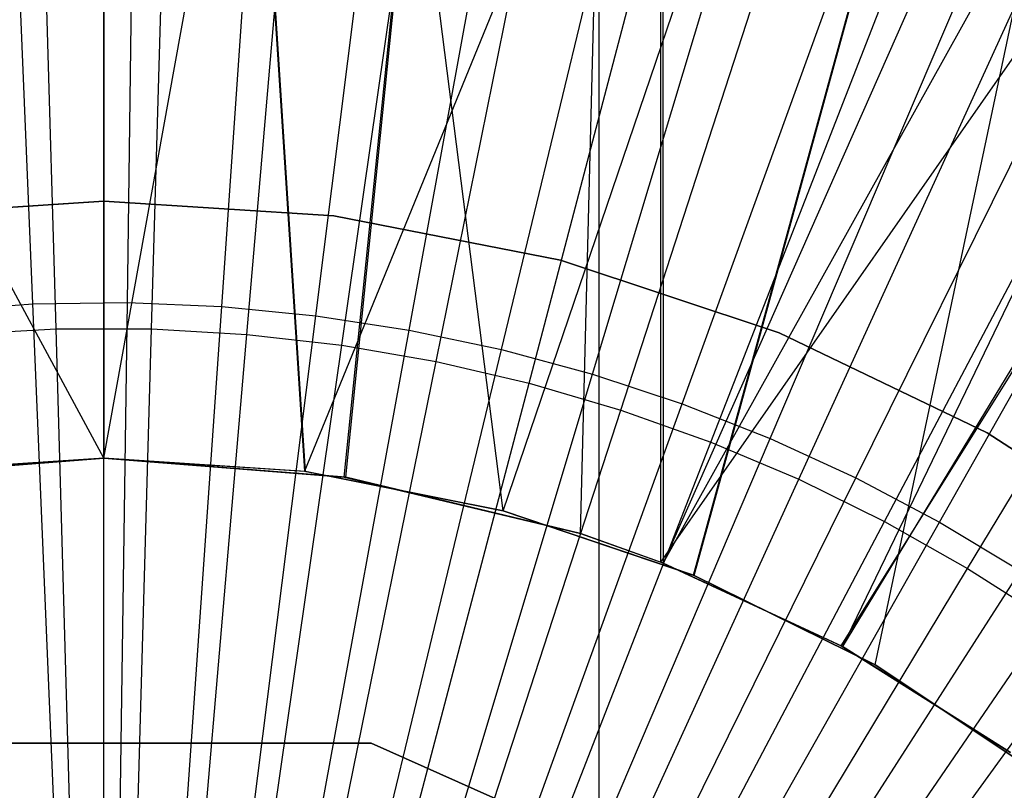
# Model space of a CAD drawing. Extents: x 0.1 to 12.1, y -6 to 6.
# Tile 203 of 256: x 6.044 to 6.235, y 0.235 to 0.385. Entities that reach past the tile are written whole.
import ezdxf

# ---------------------------------------------------------------- set-up
doc = ezdxf.new("R2010")
doc.units = 0
doc.header["$LTSCALE"] = 2.54
doc.layers.get('0').update_dxf_attribs({"linetype": 'CONTINUOUS'})

# ---------------------------------------------------------------- blocks, each defined once
blk = doc.blocks.new('DROPS_COLOR_B-11195_STL')
at = {"color": 0}
for p, q in [((6.06, 0.3, 50.94341), (5.73517, 0.89999, 50.9522)), ((6.06, 0.3, 50.94341), (5.73517, 0.89999, 50.9522)), ((6.06, 0.9, 47.93455), (6.09901, 0.29745, 47.93436)), ((6.06, 0.9, 47.93455), (6.09901, 0.29745, 47.93436)), ((6.06, 0.9, 47.93455), (6.06, 0.3, 47.93455)), ((6.06, 0.9, 47.93455), (6.06, 0.3, 47.93455)), ((6.06, 0.9, 39.93455), (6.06, 0.3, 39.93455)), ((6.13765, 0.28978, 39.9353), (6.06, 0.9, 39.93455)), ((6.13765, 0.28978, 39.9353), (6.06, 0.9, 39.93455)), ((6.09924, 0.29742, 39.93474), (6.06, 0.9, 39.93455)), ((6.09924, 0.29742, 39.93474), (6.06, 0.9, 39.93455)), ((6.06, 0.9, 39.93455), (6.06, 0.3, 39.93455)), ((6.06, 0.3, 62.9434), (6.16832, 0.89999, 62.94243)), ((6.06, 0.3, 62.9434), (6.16832, 0.89999, 62.94243)), ((6.06, 0.3, 50.94341), (6.16832, 0.89999, 50.94438)), ((6.06, 0.3, 50.94341), (6.16832, 0.89999, 50.94438)), ((6.34536, 0.9, 47.92436), (6.09901, 0.29745, 47.93436)), ((6.34536, 0.9, 47.92436), (6.09901, 0.29745, 47.93436)), ((6.10676, 0.29633, 62.94322), (6.16832, 0.89999, 62.94243)), ((6.10676, 0.29633, 62.94322), (6.16832, 0.89999, 62.94243)), ((6.10708, 0.29628, 50.94359), (6.16832, 0.89999, 50.94438)), ((6.10708, 0.29628, 50.94359), (6.16832, 0.89999, 50.94438)), ((6.13765, 0.28978, 47.9338), (6.34536, 0.9, 47.92436)), ((6.13765, 0.28978, 47.9338), (6.34536, 0.9, 47.92436)), ((6.13765, 0.28978, 39.9353), (6.34536, 0.9, 39.94474)), ((6.13765, 0.28978, 39.9353), (6.34536, 0.9, 39.94474)), ((6.15271, 0.28532, 62.94269), (6.16832, 0.89999, 62.94243)), ((6.15271, 0.28532, 62.94269), (6.16832, 0.89999, 62.94243)), ((6.15271, 0.28532, 50.94412), (6.16832, 0.89999, 50.94438)), ((6.15271, 0.28532, 50.94412), (6.16832, 0.89999, 50.94438)), ((6.16832, 0.27976, 62.94243), (6.16832, 0.89999, 62.94243)), ((6.16832, 0.27976, 62.94243), (6.16832, 0.89999, 62.94243)), ((6.16832, 0.27976, 62.94243), (6.60092, 0.89999, 62.91897)), ((6.16832, 0.27976, 62.94243), (6.60092, 0.89999, 62.91897)), ((6.16832, 0.89999, 50.94438), (6.16876, 0.27959, 50.94439)), ((6.16832, 0.89999, 50.94438), (6.16876, 0.27959, 50.94439)), ((6.44333, 0.89999, 50.95566), (6.16876, 0.27959, 50.94439)), ((6.44333, 0.89999, 50.95566), (6.16876, 0.27959, 50.94439)), ((6.17467, 0.27722, 39.93619), (6.34536, 0.9, 39.94474)), ((6.17467, 0.27722, 39.93619), (6.34536, 0.9, 39.94474)), ((6.17482, 0.27716, 47.9329), (6.34536, 0.9, 47.92436)), ((6.17482, 0.27716, 47.9329), (6.34536, 0.9, 47.92436)), ((6.20339, 0.26351, 62.94169), (6.60092, 0.89999, 62.91897)), ((6.20339, 0.26351, 62.94169), (6.60092, 0.89999, 62.91897)), ((6.21, 0.25981, 47.93174), (6.34536, 0.9, 47.92436)), ((6.21, 0.25981, 47.93174), (6.34536, 0.9, 47.92436)), ((6.21, 0.25981, 39.93736), (6.34536, 0.9, 39.94474)), ((6.21, 0.25981, 39.93736), (6.34536, 0.9, 39.94474)), ((6.16876, 0.27959, 50.94439), (6.48942, 0.85598, 50.95879)), ((6.16876, 0.27959, 50.94439), (6.48942, 0.85598, 50.95879)), ((6.48942, 0.85598, 50.95879), (6.20366, 0.26337, 50.94512)), ((6.48942, 0.85598, 50.95879), (6.20366, 0.26337, 50.94512)), ((6.53954, 0.81701, 50.9626), (6.20366, 0.26337, 50.94512)), ((6.53954, 0.81701, 50.9626), (6.20366, 0.26337, 50.94512)), ((6.06, 0, 33.41718), (6.06, 0.8, 33.41718)), ((6.06, 0, 33.41718), (6.06, 0.8, 33.41718)), ((6.06, 0, 20.45659), (6.06, 0.8, 20.45659)), ((6.06, 0, 20.45659), (6.06, 0.8, 20.45659)), ((6.05071, 0.32515, 1.82451), (6.04147, 0.64845, 1.86697)), ((6.05071, 0.32515, 1.82451), (6.04147, 0.64845, 1.86697)), ((6.06929, 0.32515, 1.82451), (6.07852, 0.64845, 1.86697)), ((6.06929, 0.32515, 1.82451), (6.07852, 0.64845, 1.86697)), ((6.08784, 0.32409, 1.82451), (6.11551, 0.64633, 1.86697)), ((6.08784, 0.32409, 1.82451), (6.11551, 0.64633, 1.86697)), ((6.10629, 0.32197, 1.82451), (6.15232, 0.64211, 1.86697)), ((6.10629, 0.32197, 1.82451), (6.15232, 0.64211, 1.86697)), ((6.1246, 0.3188, 1.82451), (6.18883, 0.63579, 1.86697)), ((6.1246, 0.3188, 1.82451), (6.18883, 0.63579, 1.86697)), ((6.14269, 0.3146, 1.82451), (6.22491, 0.6274, 1.86697)), ((6.14269, 0.3146, 1.82451), (6.22491, 0.6274, 1.86697)), ((6.16052, 0.30936, 1.82451), (6.26046, 0.61696, 1.86697)), ((6.16052, 0.30936, 1.82451), (6.26046, 0.61696, 1.86697)), ((6.17802, 0.30312, 1.82451), (6.29536, 0.60451, 1.86697)), ((6.17802, 0.30312, 1.82451), (6.29536, 0.60451, 1.86697)), ((6.19513, 0.29589, 1.82451), (6.32949, 0.59009, 1.86697)), ((6.19513, 0.29589, 1.82451), (6.32949, 0.59009, 1.86697)), ((6.2118, 0.28769, 1.82451), (6.36273, 0.57374, 1.86697)), ((6.2118, 0.28769, 1.82451), (6.36273, 0.57374, 1.86697)), ((6.22798, 0.27856, 1.82451), (6.39499, 0.55553, 1.86697)), ((6.22798, 0.27856, 1.82451), (6.39499, 0.55553, 1.86697)), ((6.15632, 0, 19.44518), (6.15632, 0.4, 19.44518)), ((6.15632, 0, 19.44518), (6.15632, 0.4, 19.44518)), ((6.15632, 0, 34.42858), (6.15632, 0.4, 34.42858)), ((6.15632, 0, 34.42858), (6.15632, 0.4, 34.42858)), ((6.01524, 0.34713, 39.93458), (6.06, 0.35, 39.93458)), ((6.06, 0.35, 36.93458), (6.01524, 0.34713, 36.93458)), ((6.06, 0.35, 36.93458), (6.01524, 0.34713, 36.93458)), ((6.01524, 0.34713, 39.93458), (6.06, 0.35, 39.93458)), ((6.01524, 0.34713, 16.93432), (6.06, 0.35, 16.93432)), ((6.06, 0.35, 13.93432), (6.01524, 0.34713, 13.93432)), ((6.06, 0.35, 13.93432), (6.01524, 0.34713, 13.93432)), ((6.01524, 0.34713, 16.93432), (6.06, 0.35, 16.93432)), ((6.01524, 0.34713, 50.93809), (6.06, 0.35, 50.93809)), ((6.06, 0.35, 47.93809), (6.01524, 0.34713, 47.93809)), ((6.06, 0.35, 47.93809), (6.01524, 0.34713, 47.93809)), ((6.01524, 0.34713, 50.93809), (6.06, 0.35, 50.93809)), ((6.06, 0.35, 39.93458), (6.10476, 0.34713, 39.93458)), ((6.10476, 0.34713, 36.93458), (6.06, 0.35, 36.93458)), ((6.06, 0.35, 39.93458), (6.06, 0.35, 36.93458)), ((6.10476, 0.34713, 36.93458), (6.06, 0.35, 36.93458)), ((6.06, 0.35, 39.93458), (6.10476, 0.34713, 39.93458)), ((6.06, 0.35, 39.93458), (6.06, 0.35, 36.93458)), ((6.06, 0.35, 16.93432), (6.10476, 0.34713, 16.93432)), ((6.10476, 0.34713, 13.93432), (6.06, 0.35, 13.93432)), ((6.06, 0.35, 16.93432), (6.06, 0.35, 13.93432)), ((6.10476, 0.34713, 13.93432), (6.06, 0.35, 13.93432)), ((6.06, 0.35, 16.93432), (6.10476, 0.34713, 16.93432)), ((6.06, 0.35, 16.93432), (6.06, 0.35, 13.93432)), ((6.06, 0.35, 50.93809), (6.10476, 0.34713, 50.93809)), ((6.10476, 0.34713, 47.93809), (6.06, 0.35, 47.93809)), ((6.06, 0.35, 50.93809), (6.06, 0.35, 47.93809)), ((6.10476, 0.34713, 47.93809), (6.06, 0.35, 47.93809)), ((6.06, 0.35, 50.93809), (6.10476, 0.34713, 50.93809)), ((6.06, 0.35, 50.93809), (6.06, 0.35, 47.93809)), ((6.10476, 0.34713, 39.93458), (6.14878, 0.33855, 39.93458)), ((6.14878, 0.33855, 36.93458), (6.10476, 0.34713, 36.93458)), ((6.10476, 0.34713, 36.93458), (6.10476, 0.34713, 39.93458)), ((6.10476, 0.34713, 36.93458), (6.10476, 0.34713, 39.93458)), ((6.14878, 0.33855, 36.93458), (6.10476, 0.34713, 36.93458)), ((6.10476, 0.34713, 39.93458), (6.14878, 0.33855, 39.93458)), ((6.10476, 0.34713, 16.93432), (6.14878, 0.33855, 16.93432)), ((6.14878, 0.33855, 13.93432), (6.10476, 0.34713, 13.93432)), ((6.10476, 0.34713, 13.93432), (6.10476, 0.34713, 16.93432)), ((6.10476, 0.34713, 13.93432), (6.10476, 0.34713, 16.93432)), ((6.14878, 0.33855, 13.93432), (6.10476, 0.34713, 13.93432)), ((6.10476, 0.34713, 16.93432), (6.14878, 0.33855, 16.93432)), ((6.10476, 0.34713, 50.93809), (6.14878, 0.33855, 50.93809)), ((6.14878, 0.33855, 47.93809), (6.10476, 0.34713, 47.93809)), ((6.10476, 0.34713, 47.93809), (6.10476, 0.34713, 50.93809)), ((6.10476, 0.34713, 47.93809), (6.10476, 0.34713, 50.93809)), ((6.14878, 0.33855, 47.93809), (6.10476, 0.34713, 47.93809)), ((6.10476, 0.34713, 50.93809), (6.14878, 0.33855, 50.93809)), ((6.14878, 0.33855, 39.93458), (6.19134, 0.32442, 39.93458)), ((6.19134, 0.32442, 36.93458), (6.14878, 0.33855, 36.93458)), ((6.14878, 0.33855, 36.93458), (6.14878, 0.33855, 39.93458)), ((6.14878, 0.33855, 36.93458), (6.14878, 0.33855, 39.93458)), ((6.19134, 0.32442, 36.93458), (6.14878, 0.33855, 36.93458)), ((6.14878, 0.33855, 39.93458), (6.19134, 0.32442, 39.93458)), ((6.14878, 0.33855, 16.93432), (6.19134, 0.32442, 16.93432)), ((6.19134, 0.32442, 13.93432), (6.14878, 0.33855, 13.93432)), ((6.14878, 0.33855, 13.93432), (6.14878, 0.33855, 16.93432)), ((6.14878, 0.33855, 13.93432), (6.14878, 0.33855, 16.93432)), ((6.19134, 0.32442, 13.93432), (6.14878, 0.33855, 13.93432)), ((6.14878, 0.33855, 16.93432), (6.19134, 0.32442, 16.93432)), ((6.14878, 0.33855, 50.93809), (6.19134, 0.32442, 50.93809)), ((6.19134, 0.32442, 47.93809), (6.14878, 0.33855, 47.93809)), ((6.14878, 0.33855, 47.93809), (6.14878, 0.33855, 50.93809)), ((6.14878, 0.33855, 47.93809), (6.14878, 0.33855, 50.93809)), ((6.19134, 0.32442, 47.93809), (6.14878, 0.33855, 47.93809)), ((6.14878, 0.33855, 50.93809), (6.19134, 0.32442, 50.93809)), ((6.03216, 0.32409, 1.82451), (6.05071, 0.32515, 1.82451)), ((6.03216, 0.32409, 1.82451), (6.05071, 0.32515, 1.82451)), ((6.06, 0, 1.8), (6.05071, 0.32515, 1.82451)), ((6.05071, 0.32515, 1.82451), (6.06929, 0.32515, 1.82451)), ((6.06, 0, 1.8), (6.05071, 0.32515, 1.82451)), ((6.05071, 0.32515, 1.82451), (6.06929, 0.32515, 1.82451)), ((6.06, 0, 1.8), (6.06929, 0.32515, 1.82451)), ((6.06, 0, 1.8), (6.06929, 0.32515, 1.82451)), ((6.06, 0, 1.8), (6.08784, 0.32409, 1.82451)), ((6.06, 0, 1.8), (6.08784, 0.32409, 1.82451)), ((6.06929, 0.32515, 1.82451), (6.08784, 0.32409, 1.82451)), ((6.06929, 0.32515, 1.82451), (6.08784, 0.32409, 1.82451)), ((6.08784, 0.32409, 1.82451), (6.10629, 0.32197, 1.82451)), ((6.08784, 0.32409, 1.82451), (6.10629, 0.32197, 1.82451)), ((6.19134, 0.32442, 39.93458), (6.23175, 0.30496, 39.93458)), ((6.23175, 0.30496, 36.93458), (6.19134, 0.32442, 36.93458)), ((6.19134, 0.32442, 36.93458), (6.19134, 0.32442, 39.93458)), ((6.19134, 0.32442, 36.93458), (6.19134, 0.32442, 39.93458)), ((6.23175, 0.30496, 36.93458), (6.19134, 0.32442, 36.93458)), ((6.19134, 0.32442, 39.93458), (6.23175, 0.30496, 39.93458)), ((6.19134, 0.32442, 16.93432), (6.23175, 0.30496, 16.93432)), ((6.23175, 0.30496, 13.93432), (6.19134, 0.32442, 13.93432)), ((6.19134, 0.32442, 13.93432), (6.19134, 0.32442, 16.93432)), ((6.19134, 0.32442, 13.93432), (6.19134, 0.32442, 16.93432)), ((6.23175, 0.30496, 13.93432), (6.19134, 0.32442, 13.93432)), ((6.19134, 0.32442, 16.93432), (6.23175, 0.30496, 16.93432)), ((6.19134, 0.32442, 50.93809), (6.23175, 0.30496, 50.93809)), ((6.23175, 0.30496, 47.93809), (6.19134, 0.32442, 47.93809)), ((6.19134, 0.32442, 47.93809), (6.19134, 0.32442, 50.93809)), ((6.19134, 0.32442, 47.93809), (6.19134, 0.32442, 50.93809)), ((6.23175, 0.30496, 47.93809), (6.19134, 0.32442, 47.93809)), ((6.19134, 0.32442, 50.93809), (6.23175, 0.30496, 50.93809)), ((6.06, 0, 1.8), (6.10629, 0.32197, 1.82451)), ((6.06, 0, 1.8), (6.10629, 0.32197, 1.82451)), ((6.10629, 0.32197, 1.82451), (6.1246, 0.3188, 1.82451)), ((6.10629, 0.32197, 1.82451), (6.1246, 0.3188, 1.82451)), ((6.06, 0, 1.8), (6.1246, 0.3188, 1.82451)), ((6.06, 0, 1.8), (6.1246, 0.3188, 1.82451)), ((6.1246, 0.3188, 1.82451), (6.14269, 0.3146, 1.82451)), ((6.1246, 0.3188, 1.82451), (6.14269, 0.3146, 1.82451)), ((6.06, 0, 1.8), (6.14269, 0.3146, 1.82451)), ((6.06, 0, 1.8), (6.14269, 0.3146, 1.82451)), ((6.14269, 0.3146, 1.82451), (6.16052, 0.30936, 1.82451)), ((6.14269, 0.3146, 1.82451), (6.16052, 0.30936, 1.82451)), ((6.06, 0, 1.8), (6.16052, 0.30936, 1.82451)), ((6.06, 0, 1.8), (6.16052, 0.30936, 1.82451)), ((6.16052, 0.30936, 1.82451), (6.17802, 0.30312, 1.82451)), ((6.16052, 0.30936, 1.82451), (6.17802, 0.30312, 1.82451)), ((6.23175, 0.30496, 39.93458), (6.26934, 0.28049, 39.93458)), ((6.26934, 0.28049, 36.93458), (6.23175, 0.30496, 36.93458)), ((6.23175, 0.30496, 36.93458), (6.23175, 0.30496, 39.93458)), ((6.23175, 0.30496, 36.93458), (6.23175, 0.30496, 39.93458)), ((6.26934, 0.28049, 36.93458), (6.23175, 0.30496, 36.93458)), ((6.23175, 0.30496, 39.93458), (6.26934, 0.28049, 39.93458)), ((6.23175, 0.30496, 16.93432), (6.26934, 0.28049, 16.93432)), ((6.26934, 0.28049, 13.93432), (6.23175, 0.30496, 13.93432)), ((6.23175, 0.30496, 13.93432), (6.23175, 0.30496, 16.93432)), ((6.23175, 0.30496, 13.93432), (6.23175, 0.30496, 16.93432)), ((6.26934, 0.28049, 13.93432), (6.23175, 0.30496, 13.93432)), ((6.23175, 0.30496, 16.93432), (6.26934, 0.28049, 16.93432)), ((6.23175, 0.30496, 50.93809), (6.26934, 0.28049, 50.93809)), ((6.26934, 0.28049, 47.93809), (6.23175, 0.30496, 47.93809)), ((6.23175, 0.30496, 47.93809), (6.23175, 0.30496, 50.93809)), ((6.23175, 0.30496, 47.93809), (6.23175, 0.30496, 50.93809)), ((6.26934, 0.28049, 47.93809), (6.23175, 0.30496, 47.93809)), ((6.23175, 0.30496, 50.93809), (6.26934, 0.28049, 50.93809)), ((6.06, 0, 1.8), (6.17802, 0.30312, 1.82451)), ((6.06, 0, 1.8), (6.17802, 0.30312, 1.82451)), ((6.17802, 0.30312, 1.82451), (6.19513, 0.29589, 1.82451)), ((6.17802, 0.30312, 1.82451), (6.19513, 0.29589, 1.82451)), ((6.01292, 0.29628, 62.94322), (6.06, 0.3, 62.9434)), ((6.01292, 0.29628, 62.94322), (6.06, 0.3, 62.9434)), ((6.06, 0.3, 50.94341), (6.01324, 0.29633, 50.94359)), ((6.06, 0.3, 50.94341), (6.01324, 0.29633, 50.94359)), ((6.02076, 0.29742, 47.93436), (6.06, 0.3, 47.93455)), ((6.02076, 0.29742, 47.93436), (6.06, 0.3, 47.93455)), ((6.06, 0.3, 39.93455), (6.02099, 0.29745, 39.93474)), ((6.06, 0.3, 39.93455), (6.02099, 0.29745, 39.93474)), ((6.06, 0.3, 62.9434), (6.10676, 0.29633, 62.94322)), ((6.10708, 0.29628, 50.94359), (6.06, 0.3, 50.94341)), ((6.06, 0.3, 62.9434), (6.10676, 0.29633, 62.94322)), ((6.06, 0.3, 62.9434), (6.06, 0.3, 50.94341)), ((6.10708, 0.29628, 50.94359), (6.06, 0.3, 50.94341)), ((6.06, 0.3, 62.9434), (6.06, 0.3, 50.94341)), ((6.06, 0.3, 47.93455), (6.09901, 0.29745, 47.93436)), ((6.09924, 0.29742, 39.93474), (6.06, 0.3, 39.93455)), ((6.06, 0.3, 47.93455), (6.09901, 0.29745, 47.93436)), ((6.06, 0.3, 47.93455), (6.06, 0.3, 39.93455)), ((6.09924, 0.29742, 39.93474), (6.06, 0.3, 39.93455)), ((6.06, 0.3, 47.93455), (6.06, 0.3, 39.93455)), ((6.09901, 0.29745, 47.93436), (6.13765, 0.28978, 47.9338)), ((6.09901, 0.29745, 47.93436), (6.13765, 0.28978, 47.9338)), ((6.09901, 0.29745, 47.93436), (6.09924, 0.29742, 39.93474)), ((6.09901, 0.29745, 47.93436), (6.09924, 0.29742, 39.93474)), ((6.13765, 0.28978, 39.9353), (6.09924, 0.29742, 39.93474)), ((6.13765, 0.28978, 39.9353), (6.09924, 0.29742, 39.93474)), ((6.06, 0, 1.8), (6.19513, 0.29589, 1.82451)), ((6.06, 0, 1.8), (6.19513, 0.29589, 1.82451)), ((6.10676, 0.29633, 62.94322), (6.15271, 0.28532, 62.94269)), ((6.10676, 0.29633, 62.94322), (6.15271, 0.28532, 62.94269)), ((6.10676, 0.29633, 62.94322), (6.10708, 0.29628, 50.94359)), ((6.10676, 0.29633, 62.94322), (6.10708, 0.29628, 50.94359)), ((6.15271, 0.28532, 50.94412), (6.10708, 0.29628, 50.94359)), ((6.15271, 0.28532, 50.94412), (6.10708, 0.29628, 50.94359)), ((6.19513, 0.29589, 1.82451), (6.2118, 0.28769, 1.82451)), ((6.19513, 0.29589, 1.82451), (6.2118, 0.28769, 1.82451)), ((6.13765, 0.28978, 47.9338), (6.17482, 0.27716, 47.9329)), ((6.17467, 0.27722, 39.93619), (6.13765, 0.28978, 39.9353)), ((6.13765, 0.28978, 47.9338), (6.17482, 0.27716, 47.9329)), ((6.13765, 0.28978, 47.9338), (6.13765, 0.28978, 39.9353)), ((6.17467, 0.27722, 39.93619), (6.13765, 0.28978, 39.9353)), ((6.13765, 0.28978, 47.9338), (6.13765, 0.28978, 39.9353)), ((6.06, 0, 1.8), (6.2118, 0.28769, 1.82451)), ((6.06, 0, 1.8), (6.2118, 0.28769, 1.82451)), ((6.2118, 0.28769, 1.82451), (6.22798, 0.27856, 1.82451)), ((6.2118, 0.28769, 1.82451), (6.22798, 0.27856, 1.82451)), ((6.15271, 0.28532, 62.94269), (6.16832, 0.27976, 62.94243)), ((6.16876, 0.27959, 50.94439), (6.15271, 0.28532, 50.94412)), ((6.15271, 0.28532, 62.94269), (6.16832, 0.27976, 62.94243)), ((6.15271, 0.28532, 62.94269), (6.15271, 0.28532, 50.94412)), ((6.16876, 0.27959, 50.94439), (6.15271, 0.28532, 50.94412)), ((6.15271, 0.28532, 62.94269), (6.15271, 0.28532, 50.94412)), ((6.16832, 0.27976, 62.94243), (6.20339, 0.26351, 62.94169)), ((6.16876, 0.27959, 50.94439), (6.16832, 0.27976, 62.94243)), ((6.16876, 0.27959, 50.94439), (6.16832, 0.27976, 62.94243)), ((6.20366, 0.26337, 50.94512), (6.16832, 0.27976, 62.94243)), ((6.20366, 0.26337, 50.94512), (6.16832, 0.27976, 62.94243)), ((6.16832, 0.27976, 62.94243), (6.20339, 0.26351, 62.94169)), ((6.20366, 0.26337, 50.94512), (6.16876, 0.27959, 50.94439)), ((6.20366, 0.26337, 50.94512), (6.16876, 0.27959, 50.94439)), ((6.06, 0, 1.8), (6.22798, 0.27856, 1.82451)), ((6.06, 0, 1.8), (6.22798, 0.27856, 1.82451)), ((6.22798, 0.27856, 1.82451), (6.2436, 0.26851, 1.82451)), ((6.22798, 0.27856, 1.82451), (6.2436, 0.26851, 1.82451)), ((6.21, 0.25981, 39.93736), (6.17467, 0.27722, 39.93619)), ((6.17482, 0.27716, 47.9329), (6.17467, 0.27722, 39.93619)), ((6.21, 0.25981, 39.93736), (6.17467, 0.27722, 39.93619)), ((6.17482, 0.27716, 47.9329), (6.17467, 0.27722, 39.93619)), ((6.17482, 0.27716, 47.9329), (6.21, 0.25981, 47.93174)), ((6.17482, 0.27716, 47.9329), (6.21, 0.25981, 47.93174)), ((6.06, 0, 1.8), (6.2436, 0.26851, 1.82451)), ((6.06, 0, 1.8), (6.2436, 0.26851, 1.82451)), ((6.20339, 0.26351, 62.94169), (6.23634, 0.24271, 62.94081)), ((6.20366, 0.26337, 50.94512), (6.20339, 0.26351, 62.94169)), ((6.20339, 0.26351, 62.94169), (6.23634, 0.24271, 62.94081)), ((6.20366, 0.26337, 50.94512), (6.20339, 0.26351, 62.94169)), ((6.23634, 0.24271, 50.946), (6.20366, 0.26337, 50.94512)), ((6.23634, 0.24271, 50.946), (6.20366, 0.26337, 50.94512)), ((6.21, 0.25981, 47.93174), (6.24276, 0.23791, 47.93037)), ((6.24255, 0.23807, 39.93872), (6.21, 0.25981, 39.93736)), ((6.21, 0.25981, 47.93174), (6.24276, 0.23791, 47.93037)), ((6.21, 0.25981, 47.93174), (6.21, 0.25981, 39.93736)), ((6.24255, 0.23807, 39.93872), (6.21, 0.25981, 39.93736)), ((6.21, 0.25981, 47.93174), (6.21, 0.25981, 39.93736)), ((6.11198, 0.24454, 36.1321), (6.00802, 0.24454, 36.1321)), ((6.00802, 0.24454, 166.93209), (6.11198, 0.24454, 166.93209)), ((6.11198, 0.24454, 36.1321), (6.00802, 0.24454, 36.1321)), ((6.00802, 0.24454, 166.93209), (6.11198, 0.24454, 166.93209)), ((6.20695, 0.20225, 36.1321), (6.11198, 0.24454, 36.1321)), ((6.11198, 0.24454, 36.1321), (6.11198, 0.24454, 166.93209)), ((6.11198, 0.24454, 166.93209), (6.20695, 0.20225, 166.93209)), ((6.11198, 0.24454, 36.1321), (6.11198, 0.24454, 166.93209)), ((6.20695, 0.20225, 36.1321), (6.11198, 0.24454, 36.1321)), ((6.11198, 0.24454, 166.93209), (6.20695, 0.20225, 166.93209))]:
    blk.add_line(p, q, dxfattribs=at)
blk = doc.blocks.new('GROUP_1')
at = {"color": 0}
for p, q in [((5.98623, 6.32734, 0.0091), (5.9725, 6.65636, 0.03637)), ((5.98623, 6.32734, 0.0091), (5.9725, 6.65636, 0.03637)), ((6.00459, 6.32759, 0.0091), (6.00917, 6.65687, 0.03637)), ((6.00459, 6.32759, 0.0091), (6.00917, 6.65687, 0.03637)), ((6.02294, 6.32683, 0.0091), (6.04581, 6.65534, 0.03637)), ((6.02294, 6.32683, 0.0091), (6.04581, 6.65534, 0.03637)), ((6.04122, 6.32504, 0.0091), (6.08231, 6.65178, 0.03637)), ((6.04122, 6.32504, 0.0091), (6.08231, 6.65178, 0.03637)), ((6.05937, 6.32224, 0.0091), (6.11855, 6.64619, 0.03637)), ((6.05937, 6.32224, 0.0091), (6.11855, 6.64619, 0.03637)), ((6.07733, 6.31844, 0.0091), (6.15443, 6.6386, 0.03637)), ((6.07733, 6.31844, 0.0091), (6.15443, 6.6386, 0.03637)), ((6.09506, 6.31365, 0.0091), (6.18983, 6.62902, 0.03637)), ((6.09506, 6.31365, 0.0091), (6.18983, 6.62902, 0.03637)), ((6.11249, 6.30788, 0.0091), (6.22464, 6.6175, 0.03637)), ((6.11249, 6.30788, 0.0091), (6.22464, 6.6175, 0.03637)), ((6.12958, 6.30114, 0.0091), (6.25876, 6.60406, 0.03637)), ((6.12958, 6.30114, 0.0091), (6.25876, 6.60406, 0.03637)), ((6.14626, 6.29347, 0.0091), (6.29208, 6.58874, 0.03637)), ((6.14626, 6.29347, 0.0091), (6.29208, 6.58874, 0.03637)), ((6.1625, 6.28489, 0.0091), (6.3245, 6.57159, 0.03637)), ((6.1625, 6.28489, 0.0091), (6.3245, 6.57159, 0.03637)), ((5.96791, 6.32606, 0.0091), (5.98623, 6.32734, 0.0091)), ((5.96791, 6.32606, 0.0091), (5.98623, 6.32734, 0.0091)), ((5.98623, 6.32734, 0.0091), (6.00459, 6.32759, 0.0091)), ((5.98623, 6.32734, 0.0091), (6.00459, 6.32759, 0.0091)), ((6, 5.99731), (5.98623, 6.32734, 0.0091)), ((6, 5.99731), (5.98623, 6.32734, 0.0091)), ((6, 5.99731), (6.00459, 6.32759, 0.0091)), ((6, 5.99731), (6.00459, 6.32759, 0.0091)), ((6, 5.99731), (6.02294, 6.32683, 0.0091)), ((6, 5.99731), (6.02294, 6.32683, 0.0091)), ((6.00459, 6.32759, 0.0091), (6.02294, 6.32683, 0.0091)), ((6.00459, 6.32759, 0.0091), (6.02294, 6.32683, 0.0091)), ((6.02294, 6.32683, 0.0091), (6.04122, 6.32504, 0.0091)), ((6.02294, 6.32683, 0.0091), (6.04122, 6.32504, 0.0091)), ((6, 5.99731), (6.04122, 6.32504, 0.0091)), ((6, 5.99731), (6.04122, 6.32504, 0.0091)), ((6.04122, 6.32504, 0.0091), (6.05937, 6.32224, 0.0091)), ((6.04122, 6.32504, 0.0091), (6.05937, 6.32224, 0.0091)), ((6, 5.99731), (6.05937, 6.32224, 0.0091)), ((6, 5.99731), (6.05937, 6.32224, 0.0091)), ((6.05937, 6.32224, 0.0091), (6.07733, 6.31844, 0.0091)), ((6.05937, 6.32224, 0.0091), (6.07733, 6.31844, 0.0091)), ((6, 5.99731), (6.07733, 6.31844, 0.0091)), ((6, 5.99731), (6.07733, 6.31844, 0.0091)), ((6.07733, 6.31844, 0.0091), (6.09506, 6.31365, 0.0091)), ((6.07733, 6.31844, 0.0091), (6.09506, 6.31365, 0.0091)), ((6, 5.99731), (6.09506, 6.31365, 0.0091)), ((6, 5.99731), (6.09506, 6.31365, 0.0091)), ((6.09506, 6.31365, 0.0091), (6.11249, 6.30788, 0.0091)), ((6.09506, 6.31365, 0.0091), (6.11249, 6.30788, 0.0091)), ((6, 5.99731), (6.11249, 6.30788, 0.0091)), ((6, 5.99731), (6.11249, 6.30788, 0.0091)), ((6.11249, 6.30788, 0.0091), (6.12958, 6.30114, 0.0091)), ((6.11249, 6.30788, 0.0091), (6.12958, 6.30114, 0.0091)), ((6, 5.99731), (6.12958, 6.30114, 0.0091)), ((6, 5.99731), (6.12958, 6.30114, 0.0091)), ((6.12958, 6.30114, 0.0091), (6.14626, 6.29347, 0.0091)), ((6.12958, 6.30114, 0.0091), (6.14626, 6.29347, 0.0091)), ((6, 5.99731), (6.14626, 6.29347, 0.0091)), ((6, 5.99731), (6.14626, 6.29347, 0.0091)), ((6.14626, 6.29347, 0.0091), (6.1625, 6.28489, 0.0091)), ((6.14626, 6.29347, 0.0091), (6.1625, 6.28489, 0.0091)), ((6, 5.99731), (6.1625, 6.28489, 0.0091)), ((6, 5.99731), (6.1625, 6.28489, 0.0091)), ((6.1625, 6.28489, 0.0091), (6.17823, 6.27541, 0.0091)), ((6.1625, 6.28489, 0.0091), (6.17823, 6.27541, 0.0091)), ((6, 5.99731), (6.17823, 6.27541, 0.0091)), ((6, 5.99731), (6.17823, 6.27541, 0.0091)), ((6, 5.99731), (6.19341, 6.26508, 0.0091)), ((6, 5.99731), (6.19341, 6.26508, 0.0091))]:
    blk.add_line(p, q, dxfattribs=at)
blk.add_blockref('DROPS_COLOR_B-11195_STL', (-0.06, 5.99731, -1.7), dxfattribs=at)

msp = doc.modelspace()

# ---------------------------------------------------------------- block references
at = {"color": 0}
msp.add_blockref('GROUP_1', (0.06, -5.99731, 1.7), dxfattribs=at)

doc.saveas('drawing.dxf')
